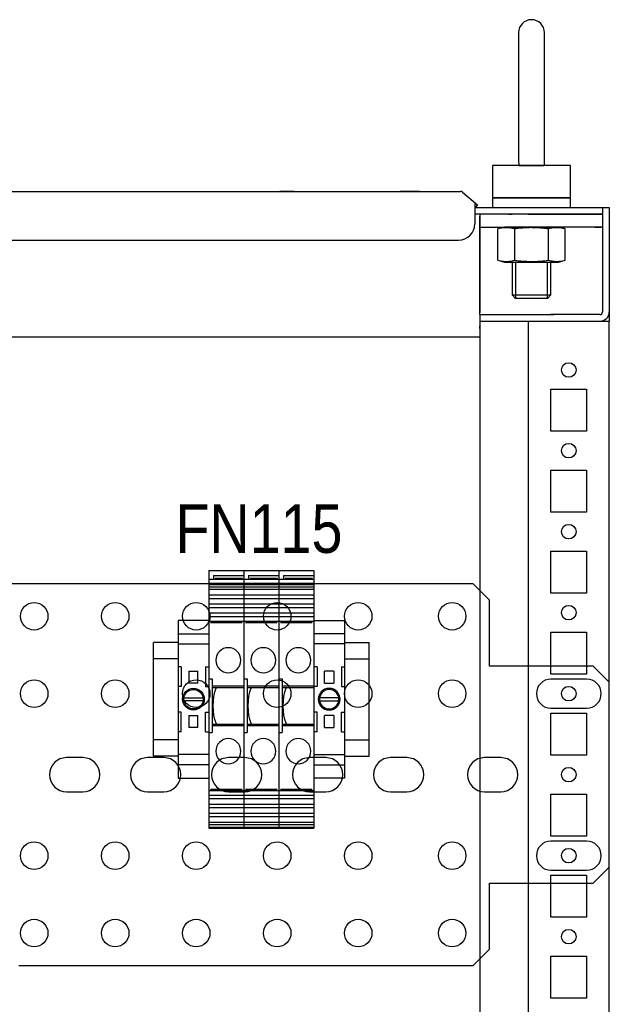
# Model space of a CAD drawing. Header units: inches. Extents: x 481 to 6166, y 980 to 4930.
# Tile 21 of 99: x 1355 to 1537, y 3341 to 3645. Entities that reach past the tile are written whole.
import ezdxf
from ezdxf.enums import TextEntityAlignment as Align

# ---------------------------------------------------------------- set-up
doc = ezdxf.new("R2010")
doc.units = ezdxf.units.IN
doc.header["$MEASUREMENT"] = 0
doc.layers.add('PWR_0350HP', color=7, linetype='Continuous')
doc.layers.add('Z_11', color=7, linetype='Continuous')
doc.styles.get("Standard").update_dxf_attribs({"font": 'ARIALN.TTF'})

# ---------------------------------------------------------------- blocks, each defined once
blk = doc.blocks.new('ENCL_FRONT')
for p, q in [((372, 2155.5), (372, 2115.5)), ((380, 2115.5), (380, 2155.5)), ((388, 2114.5), (364, 2114.5)), ((364, 2114.5), (364, 2104.5)), ((372.13, 2114.5), (372.14, 2114.5)), ((372.14, 2114.5), (372.2, 2114.5)), ((372.2, 2114.5), (372.29, 2114.5)), ((372.29, 2114.5), (372.45, 2114.5)), ((372.45, 2114.5), (372.6, 2114.5)), ((372.6, 2114.5), (372.79, 2114.5)), ((372.79, 2114.5), (373.02, 2114.5)), ((373.02, 2114.5), (373.3, 2114.5)), ((373.3, 2114.5), (373.54, 2114.5)), ((373.54, 2114.5), (373.83, 2114.5)), ((373.83, 2114.5), (374.14, 2114.5)), ((374.14, 2114.5), (374.49, 2114.5)), ((374.49, 2114.5), (374.79, 2114.5)), ((374.79, 2114.5), (375.11, 2114.5)), ((375.11, 2114.5), (375.46, 2114.5)), ((375.46, 2114.5), (375.82, 2114.5)), ((375.82, 2114.5), (376.14, 2114.5)), ((376.14, 2114.5), (376.45, 2114.5)), ((376.45, 2114.5), (376.82, 2114.5)), ((376.82, 2114.5), (377.17, 2114.5)), ((377.17, 2114.5), (377.49, 2114.5)), ((377.49, 2114.5), (377.79, 2114.5)), ((377.79, 2114.5), (378.14, 2114.5)), ((378.14, 2114.5), (378.44, 2114.5)), ((378.44, 2114.5), (378.72, 2114.5)), ((378.72, 2114.5), (378.95, 2114.5)), ((378.95, 2114.5), (379.22, 2114.5)), ((379.22, 2114.5), (379.41, 2114.5)), ((379.41, 2114.5), (379.61, 2114.5)), ((379.61, 2114.5), (379.73, 2114.5)), ((379.73, 2114.5), (379.78, 2114.5)), ((379.78, 2114.5), (379.82, 2114.5)), ((379.82, 2114.5), (379.86, 2114.5)), ((379.86, 2114.5), (379.87, 2114.5)), ((379.87, 2114.5), (379.87, 2114.5)), ((388, 2104.5), (388, 2114.5)), ((-353.73, 2106.5), (353.36, 2106.5)), ((-353.73, 2106.5), (354.09, 2106.5)), ((302.72, 2106.5), (298.28, 2106.5)), ((341.5, 2106.5), (335.5, 2106.5)), ((354.73, 2106.27), (359.36, 2102.39)), ((358.5, 2102.97), (358.5, 2096.5)), ((388, 2104.5), (364, 2104.5)), ((364, 2104.5), (388, 2104.5)), ((364, 2104.5), (364, 2101.5)), ((382.25, 2104.5), (369.75, 2104.5)), ((382, 2104.5), (370, 2104.5)), ((371.07, 2104.5), (380.93, 2104.5)), ((388, 2101.5), (388, 2104.5)), ((358.71, 2101.62), (358.5, 2101.8)), ((358.5, 2101.5), (359.85, 2101.5)), ((358.5, 2101.5), (360, 2101.5)), ((359.36, 2102.39), (358.71, 2101.62)), ((360, 2101.5), (400, 2101.5)), ((397.9, 2101.5), (397.9, 2069.3)), ((400, 2101.5), (400, 2066.5)), ((359.85, 2099.5), (358.5, 2099.5)), ((360, 2099.5), (358.5, 2099.5)), ((375, 2099.5), (358.5, 2099.5)), ((359.85, 2099.5), (359.85, 2099.5)), ((360, 2099.5), (360, 2069.18)), ((382.92, 2099.5), (360, 2099.5)), ((360, 2068.5), (360, 2098.9)), ((360.01, 2098.9), (360, 2098.9)), ((360.03, 2098.9), (360.01, 2098.9)), ((369, 2099.5), (370, 2099.5)), ((369.5, 2099.5), (370, 2099.5)), ((375, 2099.5), (383, 2099.5)), ((382, 2099.5), (383, 2099.5)), ((382, 2099.5), (382.5, 2099.5)), ((397.9, 2099.5), (382.92, 2099.5)), ((383, 2099.5), (397, 2099.5)), ((396.7, 2099.5), (395.5, 2099.5)), ((396.7, 2099.5), (397, 2099.5)), ((397, 2099.5), (397.9, 2099.5)), ((397.5, 2099.5), (397.5, 2099.5)), ((397.9, 2098.51), (397.94, 2098.51)), ((397.94, 2098.51), (397.97, 2098.51)), ((397.97, 2098.51), (397.99, 2098.51)), ((397.99, 2098.51), (398, 2098.51)), ((360, 2095.5), (375, 2095.5)), ((367.7, 2095.5), (365.61, 2094.94)), ((365.61, 2085.26), (365.61, 2094.94)), ((384.3, 2095.5), (367.7, 2095.5)), ((370, 2095.5), (369.5, 2095.5)), ((370, 2095.5), (382, 2095.5)), ((370.8, 2085.26), (370.8, 2094.94)), ((383, 2095.5), (375, 2095.5)), ((381.2, 2085.26), (381.2, 2094.94)), ((382.5, 2095.5), (382, 2095.5)), ((397.9, 2095.5), (383, 2095.5)), ((386.39, 2094.94), (384.3, 2095.5)), ((386.39, 2085.26), (386.39, 2094.94)), ((395.5, 2095.5), (397.5, 2095.5)), ((397.5, 2095.5), (397, 2095.5)), ((-353.5, 2091.5), (353.5, 2091.5)), ((365.61, 2085.26), (367.7, 2084.7)), ((367.7, 2084.7), (384.3, 2084.7)), ((370, 2084.7), (382, 2084.7)), ((370, 2084.7), (370, 2074.57)), ((371.07, 2084.7), (371.07, 2073.5)), ((380.93, 2073.5), (380.93, 2084.7)), ((382, 2074.57), (382, 2084.7)), ((384.3, 2084.7), (386.39, 2085.26)), ((370, 2074.57), (382, 2074.57)), ((370, 2074.57), (371.07, 2073.5)), ((380.93, 2073.5), (371.07, 2073.5)), ((380.93, 2073.5), (382, 2074.57)), ((397.9, 2069.49), (397.94, 2069.49)), ((400, 2069.49), (400, 2069.49)), ((360, 2068.5), (360, 2061.57)), ((360, 2068.5), (382.92, 2068.5)), ((360, 2066.5), (400, 2066.5)), ((375, 2066.5), (375, 171.5)), ((375, 2066.5), (400, 2066.5)), ((397.1, 2068.5), (382, 2068.5)), ((393, 2068.5), (382, 2068.5)), ((389.75, 2068.5), (385.25, 2068.5)), ((385.25, 2066.5), (389.75, 2066.5)), ((400, 171.5), (400, 2066.5)), ((360, 2065.73), (360, 2065.17)), ((360, 2065.17), (360, 2064.87)), ((360, 2064.23), (360, 2064.87)), ((360, 2064.2), (360, 2064.23)), ((360, 2061.57), (-360, 2061.57)), ((360, 2061.57), (360, 171.5)), ((382, 2032.5), (382, 2045.5)), ((382, 2045.5), (393, 2045.5)), ((393, 2045.5), (393, 2032.5)), ((393, 2032.5), (382, 2032.5)), ((382, 2007.5), (382, 2020.5)), ((382, 2020.5), (393, 2020.5)), ((393, 2020.5), (393, 2007.5)), ((393, 2007.5), (382, 2007.5)), ((382, 1982.5), (382, 1995.5)), ((382, 1995.5), (393, 1995.5)), ((393, 1995.5), (393, 1982.5)), ((393, 1982.5), (382, 1982.5)), ((382, 1957.5), (382, 1970.5)), ((382, 1970.5), (393, 1970.5)), ((393, 1970.5), (393, 1957.5)), ((393, 1957.5), (382, 1957.5)), ((382, 1932.5), (382, 1945.5)), ((382, 1945.5), (393, 1945.5)), ((393, 1945.5), (393, 1932.5)), ((393, 1932.5), (382, 1932.5)), ((382, 1907.5), (382, 1920.5)), ((382, 1920.5), (393, 1920.5)), ((393, 1920.5), (393, 1907.5)), ((393, 1907.5), (382, 1907.5)), ((382, 1882.5), (382, 1895.5)), ((382, 1895.5), (393, 1895.5)), ((393, 1895.5), (393, 1882.5)), ((393, 1882.5), (382, 1882.5)), ((382, 1857.5), (382, 1870.5)), ((382, 1870.5), (393, 1870.5)), ((393, 1870.5), (393, 1857.5)), ((393, 1857.5), (382, 1857.5))]:
    blk.add_line(p, q)
for centre in [(387.5, 2051.4), (387.5, 2026.5), (387.5, 2001.5), (387.5, 1976.5), (387.5, 1951.5), (387.5, 1926.5), (387.5, 1901.5), (387.5, 1876.5)]:
    blk.add_circle(centre, 2.25)
for centre, radius, start, end in [((376, 2155.5), 4, 0, 180), ((376, 2115.5), 4, 180, 194.4775), ((376, 2115.5), 4, 345.5235, 0.001), ((354.09, 2105.5), 1, 50, 90), ((353.5, 2096.5), 5, 270, 0), ((368.88, 2082.54), 12.83, 101.4541, 104.794), ((368.34, 2085.22), 10.1, 97.2519, 101.4541), ((368.24, 2085.98), 9.33, 93.5187, 97.2519), ((368.2, 2086.58), 8.73, 90, 93.5187), ((368.2, 2086.58), 8.73, 89.5431, 90), ((368.2, 2086.54), 8.77, 85.8799, 89.5431), ((368.16, 2085.89), 9.42, 82.4585, 85.8799), ((368.06, 2085.13), 10.18, 78.4273, 82.4585), ((367.52, 2082.5), 12.87, 75.206, 78.4273), ((377.35, 2046.04), 49.34, 95.929, 97.6307), ((376.27, 2056.5), 38.82, 93.7662, 95.929), ((376.07, 2059.47), 35.85, 91.8305, 93.7662), ((376, 2061.77), 33.55, 89.7622, 91.8305), ((376, 2061.62), 33.69, 87.857, 89.7622), ((375.9, 2059.11), 36.2, 86.0842, 87.857), ((375.7, 2056.18), 39.14, 84.0103, 86.0842), ((374.63, 2045.91), 49.47, 82.3693, 84.0103), ((384.47, 2082.54), 12.83, 101.4541, 104.794), ((383.93, 2085.22), 10.1, 97.2519, 101.4541), ((383.83, 2085.98), 9.33, 93.5187, 97.2519), ((383.79, 2086.58), 8.73, 90, 93.5187), ((383.79, 2086.58), 8.73, 89.5431, 90), ((383.79, 2086.54), 8.77, 85.8799, 89.5431), ((383.75, 2085.89), 9.42, 82.4585, 85.8799), ((383.65, 2085.13), 10.18, 78.4273, 82.4585), ((383.11, 2082.5), 12.87, 75.206, 78.4273), ((368.89, 2097.7), 12.87, 255.206, 258.4273), ((368.35, 2095.07), 10.18, 258.4273, 262.4585), ((368.25, 2094.31), 9.42, 262.4585, 265.8799), ((368.2, 2093.66), 8.77, 265.8799, 269.5431), ((368.2, 2093.62), 8.73, 269.5431, 270), ((368.2, 2093.62), 8.73, 270, 273.5187), ((368.17, 2094.22), 9.33, 273.5187, 277.2519), ((368.07, 2094.98), 10.1, 277.2519, 281.4541), ((367.53, 2097.66), 12.83, 281.4541, 284.794), ((377.37, 2134.29), 49.47, 262.3693, 264.0103), ((376.29, 2124.02), 39.14, 264.0103, 266.0842), ((376.09, 2121.09), 36.2, 266.0842, 267.857), ((376, 2118.58), 33.69, 267.857, 269.7622), ((376, 2118.43), 33.55, 269.7622, 271.8305), ((375.93, 2120.73), 35.85, 271.8305, 273.7662), ((375.73, 2123.7), 38.82, 273.7662, 275.929), ((374.64, 2134.16), 49.34, 275.929, 277.6307), ((384.48, 2097.7), 12.87, 255.206, 258.4273), ((383.94, 2095.07), 10.18, 258.4273, 262.4585), ((383.84, 2094.31), 9.42, 262.4585, 265.8799), ((383.79, 2093.66), 8.77, 265.8799, 269.5431), ((383.79, 2093.62), 8.73, 269.5431, 270), ((383.79, 2093.62), 8.73, 270, 273.5187), ((383.76, 2094.22), 9.33, 273.5187, 277.2519), ((383.66, 2094.98), 10.1, 277.2519, 281.4541), ((383.12, 2097.66), 12.83, 281.4541, 284.794), ((397.1, 2069.3), 0.8, 270, 360), ((397.2, 2069.3), 2.8, 270, 0)]:
    blk.add_arc(centre, radius, start, end)
blk = doc.blocks.new('TOP_RAIL_FRAME F')
for p, q in [((575.44, 117.77), (336.23, 117.77)), ((580.44, 112.77), (575.44, 117.77)), ((580.44, 92.38), (580.44, 112.77)), ((612.44, 92.38), (580.44, 92.38)), ((617.44, 87.38), (612.44, 92.38)), ((617.44, 30.38), (617.44, 87.38)), ((612.44, 25.38), (617.44, 30.38)), ((580.44, 5), (580.44, 25.38)), ((580.44, 25.38), (612.44, 25.38)), ((575.44, 0), (580.44, 5)), ((435.24, 0), (575.44, 0))]:
    blk.add_line(p, q)
for points in [[(610.44, 88.38), (599.44, 88.38, 1), (599.44, 79.38), (610.44, 79.38, 1), (610.44, 88.38)], [(449.94, 53.63), (454.94, 53.63, 1), (454.94, 64.13), (449.94, 64.13, 1), (449.94, 53.63)], [(474.94, 53.63), (479.94, 53.63, 1), (479.94, 64.13), (474.94, 64.13, 1), (474.94, 53.63)], [(499.94, 53.63), (504.94, 53.63, 1), (504.94, 64.13), (499.94, 64.13, 1), (499.94, 53.63)], [(524.94, 53.63), (529.94, 53.63, 1), (529.94, 64.13), (524.94, 64.13, 1), (524.94, 53.63)], [(549.94, 53.63), (554.94, 53.63, 1), (554.94, 64.13), (549.94, 64.13, 1), (549.94, 53.63)], [(578.94, 53.63), (583.94, 53.63, 1), (583.94, 64.13), (578.94, 64.13, 1), (578.94, 53.63)], [(610.44, 38.38), (599.44, 38.38, 1), (599.44, 29.38), (610.44, 29.38, 1), (610.44, 38.38)]]:
    blk.add_lwpolyline(points, format="xyb")
for centre in [(439.94, 107.77), (464.94, 107.77), (489.94, 107.77), (514.94, 107.77), (539.94, 107.77), (568.94, 107.77), (439.94, 83.88), (464.94, 83.88), (489.94, 83.88), (514.94, 83.88), (539.94, 83.88), (568.94, 83.88), (439.94, 33.88), (464.94, 33.88), (489.94, 33.88), (514.94, 33.88), (539.94, 33.88), (568.94, 33.88), (439.94, 10), (464.94, 10), (489.94, 10), (514.94, 10), (539.94, 10), (568.94, 10)]:
    blk.add_circle(centre, 4.25)
blk = doc.blocks.new('TERMINAL_BLOCK_PHOENIX_ENS')
at = {"color": 7}
for p, q in [((0.374, 1.913), (0, 1.913)), ((0, 1.754), (0.374, 1.754)), ((0, 1.629), (0.374, 1.629)), ((0.039, 1.35), (0.039, 1.114)), ((0.335, 1.35), (0.335, 1.114)), ((0.132, 1.299), (0.132, 1.293)), ((0.132, 1.299), (0.242, 1.299)), ((0.132, 1.293), (0.132, 1.293)), ((0.132, 1.293), (0.132, 1.16)), ((0.132, 1.293), (0.132, 1.293)), ((0.242, 1.293), (0.242, 1.299)), ((0.242, 1.293), (0.242, 1.293)), ((0.242, 1.293), (0.242, 1.293)), ((0.242, 1.16), (0.242, 1.293)), ((0.132, 1.16), (0.132, 1.154)), ((0.132, 1.16), (0.132, 1.16)), ((0.242, 1.154), (0.132, 1.154)), ((0.242, 1.16), (0.242, 1.16)), ((0.242, 1.154), (0.242, 1.16)), ((0.039, 0.563), (0.039, 0.799)), ((0.132, 0.76), (0.132, 0.753)), ((0.132, 0.76), (0.242, 0.76)), ((0.132, 0.753), (0.132, 0.621)), ((0.132, 0.753), (0.132, 0.753)), ((0.242, 0.753), (0.242, 0.76)), ((0.242, 0.621), (0.242, 0.753)), ((0.242, 0.753), (0.242, 0.753)), ((0.335, 0.563), (0.335, 0.799)), ((0.132, 0.621), (0.132, 0.621)), ((0.132, 0.621), (0.132, 0.621)), ((0.132, 0.621), (0.132, 0.614)), ((0.242, 0.614), (0.132, 0.614)), ((0.242, 0.621), (0.242, 0.621)), ((0.242, 0.621), (0.242, 0.621)), ((0.242, 0.614), (0.242, 0.621)), ((0.374, 0.285), (0, 0.285)), ((0.374, 0.159), (0, 0.159)), ((0, 0), (0.374, 0))]:
    blk.add_line(p, q, dxfattribs=at)
at = {"layer": 'Z_11', "color": 7}
for p, q in [((0, 1.913), (0, 0)), ((0.374, 1.913), (0.374, 0)), ((0.039, 1.35), (0, 1.35)), ((0.335, 1.35), (0.374, 1.35)), ((0.039, 1.114), (0, 1.114)), ((0.335, 1.114), (0.374, 1.114)), ((0.071, 0.976), (0.303, 0.976)), ((0.303, 0.937), (0.071, 0.937)), ((0.039, 0.799), (0, 0.799)), ((0.335, 0.799), (0.374, 0.799)), ((0.039, 0.563), (0, 0.563)), ((0.335, 0.563), (0.374, 0.563))]:
    blk.add_line(p, q, dxfattribs=at)
for radius in [0.132, 0.118]:
    blk.add_circle((0.187, 0.957), radius, dxfattribs=at)
blk = doc.blocks.new('BTWP4')
for p, q in [((-12.19, 6), (32.01, 6)), ((-12.19, 6), (-12.19, 0)), ((-11.29, 5.2), (-11.29, 0)), ((-11.29, 5.2), (-10.69, 5.2)), ((-10.69, 6), (-10.69, 0)), ((-9.99, 6), (-9.99, 0)), ((-9.78, 6), (-9.78, 0)), ((-9.36, 6), (-9.36, 0)), ((-8.95, 6), (-8.95, 0)), ((-8, 6), (-8, 0)), ((-7.4, 6), (-7.4, 0)), ((-6.45, 6), (-6.45, 0)), ((-5.85, 6), (-5.85, 0)), ((-4.9, 6), (-4.9, 0)), ((-4.3, 6), (-4.3, 0)), ((-3.51, 6), (-3.51, 0)), ((-3.28, 5.7), (-3.28, 0.3)), ((6.41, 6), (6.41, 5.4)), ((6.41, 5.4), (15.61, 5.4)), ((7.61, 5.4), (7.61, 0)), ((7.86, 5.4), (7.86, 0)), ((14.16, 5.4), (14.16, 0)), ((14.41, 5.4), (14.41, 0)), ((15.61, 6), (15.61, 5.4)), ((25.3, 5.7), (25.3, 0.3)), ((25.53, 6), (25.53, 0)), ((26.33, 6), (26.33, 0)), ((26.93, 6), (26.93, 0)), ((27.88, 6), (27.88, 0)), ((28.48, 6), (28.48, 0)), ((29.43, 6), (29.43, 0)), ((30.03, 6), (30.03, 0)), ((30.98, 6), (30.98, 0)), ((31.39, 6), (31.39, 0)), ((31.81, 6), (31.81, 0)), ((32.01, 6), (32.01, 0)), ((-10.86, 4.9), (-10.86, 0.2)), ((-12.19, 0), (32.01, 0))]:
    blk.add_line(p, q)
for centre in [(3.21, 2.65), (18.81, 2.65)]:
    blk.add_circle(centre, 2.15)
blk.add_arc((11.01, -4.05), 9.3, 70.1916, 109.8084)
blk = doc.blocks.new('TB3')
for p, q in [((-11682.91, 13457.53), (-11690.49, 13457.53)), ((-11690.49, 13422.53), (-11690.49, 13457.53)), ((-11631.51, 13457.53), (-11623.92, 13457.53)), ((-11623.92, 13422.53), (-11623.92, 13457.53)), ((-11682.91, 13452.53), (-11690.49, 13452.53)), ((-11631.51, 13452.53), (-11623.92, 13452.53)), ((-11682.91, 13427.53), (-11690.49, 13427.53)), ((-11631.51, 13427.53), (-11623.92, 13427.53)), ((-11682.91, 13422.53), (-11690.49, 13422.53)), ((-11631.51, 13422.53), (-11623.92, 13422.53))]:
    blk.add_line(p, q)
at = {"xscale": -1.7999964, "yscale": 1.7999964, "zscale": 1.7999964, "rotation": 90}
for p in [(-11662.61, 13457.87), (-11651.81, 13457.87), (-11641.01, 13457.87)]:
    blk.add_blockref('BTWP4', p, dxfattribs=at)
at = {"yscale": 25.40000000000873, "zscale": 25.40000000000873}
for p, xscale in [((-11682.91, 13415.73), 25.40000000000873), ((-11631.51, 13415.73), -25.40000000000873)]:
    blk.add_blockref('TERMINAL_BLOCK_PHOENIX_ENS', p, dxfattribs=dict(at, xscale=xscale))

msp = doc.modelspace()

# ---------------------------------------------------------------- block references
for name, p in [('ENCL_FRONT', (1136.808, 1485.47)), ('TB3', (13086.613, -10004.803))]:
    msp.add_blockref(name, p)
at = {"layer": 'PWR_0350HP'}
msp.add_blockref('TOP_RAIL_FRAME F', (919.368, 3353.087), dxfattribs=at)

# ---------------------------------------------------------------- texts
msp.add_text('FN115', height=15).set_placement((1428.68, 3487.82), align=Align.MIDDLE)

doc.saveas('drawing.dxf')
